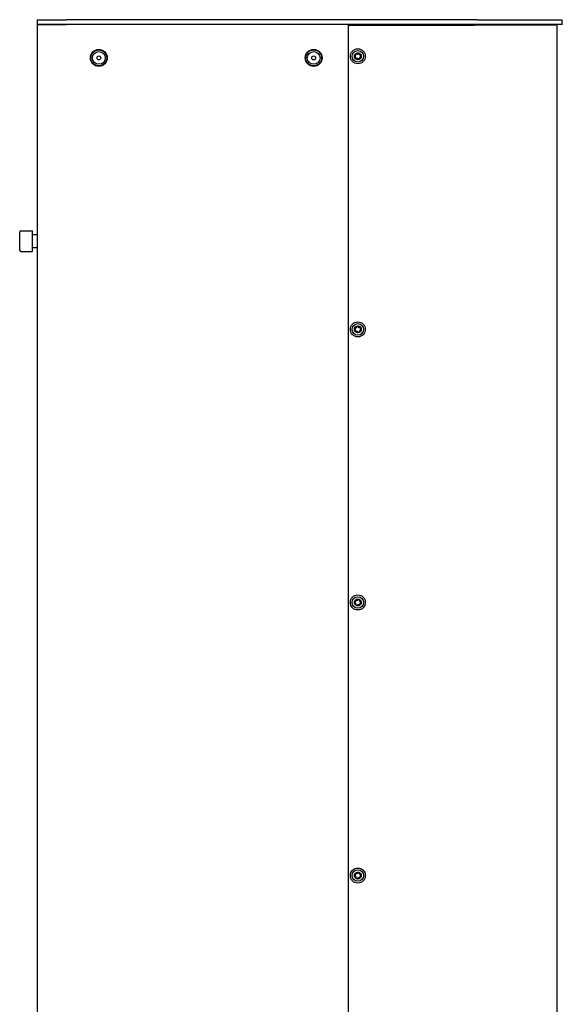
# Model space of a CAD drawing. Extents: x 1246 to 4096, y 1025 to 3267.
# Tile 18 of 44: x 1246 to 1587, y 2146 to 2764. Entities that reach past the tile are written whole.
import ezdxf

# ---------------------------------------------------------------- set-up
doc = ezdxf.new("R2010")
doc.units = 0
doc.layers.add('KF_VIDA_L_RIGHT', color=7, linetype='CONTINUOUS')

# ---------------------------------------------------------------- blocks, each defined once
blk = doc.blocks.new('KF_VIDA_L_RIGHT')
at = {"layer": 'KF_VIDA_L_RIGHT'}
for p, q in [((0, 1075), (18.5, 1075)), ((0, 1075), (0, 1072)), ((18.5, 1072), (0, 1072)), ((0, 1072), (18.5, 1072)), ((0, 1072), (0, 3)), ((276.5, 1075), (18.5, 1075)), ((276.5, 1072), (18.5, 1072)), ((190.5, 1072), (18.5, 1072)), ((195.5, 1071.5), (274.5, 1071.5)), ((195.5, 1071.5), (195.5, 3.5)), ((210, 1072), (210, 1071.5)), ((326.5, 1071.5), (274.5, 1071.5)), ((276.5, 1075), (330, 1075)), ((330, 1072), (276.5, 1072)), ((326.5, 1071.5), (326.5, 3.5)), ((330, 1072), (330, 1075)), ((-11, 930.3), (-11, 941.7)), ((-10.2, 942.5), (-3, 942.5)), ((-3, 929.5), (-3, 942.5)), ((-2.9, 940), (0, 940)), ((-10.2, 929.5), (-3, 929.5)), ((-2.9, 932), (0, 932))]:
    blk.add_line(p, q, dxfattribs=at)
for centre, radius in [((38.75, 1051), 5.3), ((38.75, 1051), 5), ((38.75, 1051), 4), ((38.75, 1051), 1.23), ((173.75, 1051), 5.3), ((173.75, 1051), 5), ((173.75, 1051), 4), ((173.75, 1051), 1.23), ((201.5, 1052), 4.7), ((201.5, 1052), 3.6), ((201.5, 1052), 2.17), ((201.5, 880.5), 4.7), ((201.5, 880.5), 3.6), ((201.5, 880.5), 2.17), ((201.5, 709), 4.7), ((201.5, 709), 3.6), ((201.5, 709), 2.17), ((201.5, 537.5), 4.7), ((201.5, 537.5), 3.6), ((201.5, 537.5), 2.17)]:
    blk.add_circle(centre, radius, dxfattribs=at)
for centre, radius, start, end in [((201.5, 1052), 1.98, 120, 180), ((201.5, 1052), 1.98, 180, 240), ((201.5, 1052), 1.98, 60, 120), ((201.5, 1052), 1.98, 0, 60), ((201.5, 1052), 1.98, 300, 0), ((201.5, 1052), 1.98, 240, 300), ((-10.2, 941.7), 0.8, 90, 180), ((-2.9, 940.1), 0.1, 180, 270), ((-10.2, 930.3), 0.8, 180, 270), ((-2.9, 931.9), 0.1, 90, 180), ((201.5, 880.5), 1.98, 158.45606, 218.45606), ((201.5, 880.5), 1.98, 98.45606, 158.45606), ((201.5, 880.5), 1.98, 218.45606, 278.45606), ((201.5, 880.5), 1.98, 38.45606, 98.45606), ((201.5, 880.5), 1.98, 278.45606, 338.45606), ((201.5, 880.5), 1.98, 338.45606, 38.45606), ((201.5, 709), 1.98, 128.48475, 188.48475), ((201.5, 709), 1.98, 188.48475, 248.48475), ((201.5, 709), 1.98, 68.48475, 128.48475), ((201.5, 709), 1.98, 248.48475, 308.48475), ((201.5, 709), 1.98, 8.48475, 68.48475), ((201.5, 709), 1.98, 308.48475, 8.48475), ((201.5, 537.5), 1.97, 128.48769, 188.48769), ((201.5, 537.5), 1.97, 68.48769, 128.48769), ((201.5, 537.5), 1.97, 8.48769, 68.48769), ((201.5, 537.5), 1.98, 188.48769, 248.48769), ((201.5, 537.5), 1.98, 248.48769, 308.48769), ((201.5, 537.5), 1.97, 308.48769, 8.48769)]:
    blk.add_arc(centre, radius, start, end, dxfattribs=at)
for points, knots in [([(199.52, 1052), (199.52, 1052.06), (199.54, 1052.12), (199.59, 1052.23), (199.63, 1052.28), (199.72, 1052.35), (199.77, 1052.37), (199.83, 1052.38)], [0.0748311, 0.0748311, 0.0748311, 0.0748311, 0.09276978, 0.09276978, 0.11070846, 0.11070846, 0.12860391, 0.12860391, 0.12860391, 0.12860391]), ([(199.83, 1051.62), (199.77, 1051.63), (199.72, 1051.65), (199.63, 1051.72), (199.59, 1051.77), (199.54, 1051.88), (199.52, 1051.94), (199.52, 1052)], [0.0210583, 0.0210583, 0.0210583, 0.0210583, 0.03895374, 0.03895374, 0.05689242, 0.05689242, 0.0748311, 0.0748311, 0.0748311, 0.0748311]), ([(199.83, 1052.38), (199.88, 1052.4), (199.93, 1052.41), (200.03, 1052.46), (200.09, 1052.5), (200.19, 1052.6), (200.23, 1052.65), (200.3, 1052.77), (200.33, 1052.84), (200.36, 1052.97), (200.36, 1053.04), (200.36, 1053.15), (200.35, 1053.2), (200.33, 1053.26)], [0.0316524, 0.0316524, 0.0316524, 0.0316524, 0.0483408, 0.0483408, 0.0683806, 0.0683806, 0.0884204, 0.0884204, 0.1084603, 0.1084603, 0.1285001, 0.1285001, 0.1451885, 0.1451885, 0.1451885, 0.1451885]), ([(200.33, 1050.74), (200.35, 1050.8), (200.36, 1050.85), (200.36, 1050.96), (200.36, 1051.03), (200.33, 1051.16), (200.3, 1051.23), (200.23, 1051.35), (200.19, 1051.4), (200.09, 1051.5), (200.03, 1051.54), (199.93, 1051.59), (199.88, 1051.6), (199.83, 1051.62)], [0.0316524, 0.0316524, 0.0316524, 0.0316524, 0.0483408, 0.0483408, 0.0683806, 0.0683806, 0.0884204, 0.0884204, 0.1084603, 0.1084603, 0.1285001, 0.1285001, 0.1451885, 0.1451885, 0.1451885, 0.1451885]), ([(200.33, 1053.26), (200.32, 1053.31), (200.31, 1053.37), (200.33, 1053.48), (200.35, 1053.54), (200.41, 1053.64), (200.46, 1053.68), (200.51, 1053.71)], [0.02105829, 0.02105829, 0.02105829, 0.02105829, 0.03895374, 0.03895374, 0.05689242, 0.05689242, 0.0748311, 0.0748311, 0.0748311, 0.0748311]), ([(200.51, 1053.71), (200.56, 1053.74), (200.63, 1053.76), (200.75, 1053.77), (200.81, 1053.76), (200.91, 1053.71), (200.96, 1053.68), (201, 1053.64)], [0.0748311, 0.0748311, 0.0748311, 0.0748311, 0.09276978, 0.09276978, 0.11070846, 0.11070846, 0.12860391, 0.12860391, 0.12860391, 0.12860391]), ([(201, 1053.64), (201.03, 1053.6), (201.07, 1053.57), (201.17, 1053.5), (201.23, 1053.47), (201.36, 1053.43), (201.43, 1053.42), (201.57, 1053.42), (201.64, 1053.43), (201.77, 1053.47), (201.83, 1053.5), (201.93, 1053.57), (201.97, 1053.6), (202, 1053.64)], [0.0316524, 0.0316524, 0.0316524, 0.0316524, 0.0483408, 0.0483408, 0.0683806, 0.0683806, 0.0884204, 0.0884204, 0.1084603, 0.1084603, 0.1285001, 0.1285001, 0.1451885, 0.1451885, 0.1451885, 0.1451885]), ([(202, 1053.64), (202.04, 1053.68), (202.09, 1053.71), (202.19, 1053.76), (202.25, 1053.77), (202.37, 1053.76), (202.44, 1053.74), (202.49, 1053.71)], [0.02105829, 0.02105829, 0.02105829, 0.02105829, 0.03895374, 0.03895374, 0.05689242, 0.05689242, 0.0748311, 0.0748311, 0.0748311, 0.0748311]), ([(202.49, 1053.71), (202.54, 1053.68), (202.59, 1053.64), (202.65, 1053.54), (202.67, 1053.48), (202.69, 1053.37), (202.68, 1053.31), (202.67, 1053.26)], [0.0748311, 0.0748311, 0.0748311, 0.0748311, 0.09276978, 0.09276978, 0.11070846, 0.11070846, 0.12860391, 0.12860391, 0.12860391, 0.12860391]), ([(202.67, 1053.26), (202.65, 1053.2), (202.64, 1053.15), (202.64, 1053.04), (202.64, 1052.97), (202.67, 1052.84), (202.7, 1052.77), (202.77, 1052.65), (202.81, 1052.6), (202.91, 1052.5), (202.97, 1052.46), (203.07, 1052.41), (203.12, 1052.4), (203.17, 1052.38)], [0.0316524, 0.0316524, 0.0316524, 0.0316524, 0.0483408, 0.0483408, 0.0683806, 0.0683806, 0.0884204, 0.0884204, 0.1084603, 0.1084603, 0.1285001, 0.1285001, 0.1451885, 0.1451885, 0.1451885, 0.1451885]), ([(203.17, 1051.62), (203.12, 1051.6), (203.07, 1051.59), (202.97, 1051.54), (202.91, 1051.5), (202.81, 1051.4), (202.77, 1051.35), (202.7, 1051.23), (202.67, 1051.16), (202.64, 1051.03), (202.64, 1050.96), (202.64, 1050.85), (202.65, 1050.8), (202.67, 1050.74)], [0.0316524, 0.0316524, 0.0316524, 0.0316524, 0.0483408, 0.0483408, 0.0683806, 0.0683806, 0.0884204, 0.0884204, 0.1084603, 0.1084603, 0.1285001, 0.1285001, 0.1451885, 0.1451885, 0.1451885, 0.1451885]), ([(203.17, 1052.38), (203.23, 1052.37), (203.28, 1052.35), (203.37, 1052.28), (203.41, 1052.23), (203.46, 1052.12), (203.47, 1052.06), (203.47, 1052)], [0.02105829, 0.02105829, 0.02105829, 0.02105829, 0.03895374, 0.03895374, 0.05689242, 0.05689242, 0.0748311, 0.0748311, 0.0748311, 0.0748311]), ([(203.47, 1052), (203.47, 1051.94), (203.46, 1051.88), (203.41, 1051.77), (203.37, 1051.72), (203.28, 1051.65), (203.23, 1051.63), (203.17, 1051.62)], [0.0748311, 0.0748311, 0.0748311, 0.0748311, 0.09276978, 0.09276978, 0.11070846, 0.11070846, 0.12860391, 0.12860391, 0.12860391, 0.12860391]), ([(200.51, 1050.29), (200.46, 1050.32), (200.41, 1050.36), (200.35, 1050.46), (200.33, 1050.52), (200.31, 1050.63), (200.32, 1050.69), (200.33, 1050.74)], [0.0748311, 0.0748311, 0.0748311, 0.0748311, 0.09276978, 0.09276978, 0.11070846, 0.11070846, 0.12860391, 0.12860391, 0.12860391, 0.12860391]), ([(201, 1050.36), (200.96, 1050.32), (200.91, 1050.29), (200.81, 1050.24), (200.75, 1050.23), (200.63, 1050.24), (200.56, 1050.26), (200.51, 1050.29)], [0.02105829, 0.02105829, 0.02105829, 0.02105829, 0.03895374, 0.03895374, 0.05689242, 0.05689242, 0.0748311, 0.0748311, 0.0748311, 0.0748311]), ([(202, 1050.36), (201.97, 1050.4), (201.93, 1050.43), (201.83, 1050.5), (201.77, 1050.53), (201.64, 1050.57), (201.57, 1050.58), (201.43, 1050.58), (201.36, 1050.57), (201.23, 1050.53), (201.17, 1050.5), (201.07, 1050.43), (201.03, 1050.4), (201, 1050.36)], [0.0316524, 0.0316524, 0.0316524, 0.0316524, 0.0483408, 0.0483408, 0.0683806, 0.0683806, 0.0884204, 0.0884204, 0.1084603, 0.1084603, 0.1285001, 0.1285001, 0.1451885, 0.1451885, 0.1451885, 0.1451885]), ([(202.49, 1050.29), (202.44, 1050.26), (202.37, 1050.24), (202.25, 1050.23), (202.19, 1050.24), (202.09, 1050.29), (202.04, 1050.32), (202, 1050.36)], [0.0748311, 0.0748311, 0.0748311, 0.0748311, 0.09276978, 0.09276978, 0.11070846, 0.11070846, 0.12860391, 0.12860391, 0.12860391, 0.12860391]), ([(202.67, 1050.74), (202.68, 1050.69), (202.69, 1050.63), (202.67, 1050.52), (202.65, 1050.46), (202.59, 1050.36), (202.54, 1050.32), (202.49, 1050.29)], [0.02105829, 0.02105829, 0.02105829, 0.02105829, 0.03895374, 0.03895374, 0.05689242, 0.05689242, 0.0748311, 0.0748311, 0.0748311, 0.0748311]), ([(199.8, 880.76), (199.76, 880.79), (199.72, 880.83), (199.66, 880.93), (199.64, 880.98), (199.63, 881.11), (199.64, 881.17), (199.66, 881.23)], [0.02105829, 0.02105829, 0.02105829, 0.02105829, 0.03895374, 0.03895374, 0.05689242, 0.05689242, 0.0748311, 0.0748311, 0.0748311, 0.0748311]), ([(199.66, 881.23), (199.68, 881.28), (199.72, 881.33), (199.81, 881.41), (199.87, 881.44), (199.97, 881.48), (200.03, 881.48), (200.09, 881.47)], [0.0748311, 0.0748311, 0.0748311, 0.0748311, 0.09276978, 0.09276978, 0.11070846, 0.11070846, 0.12860391, 0.12860391, 0.12860391, 0.12860391]), ([(199.95, 879.76), (199.99, 879.8), (200.01, 879.85), (200.06, 879.95), (200.08, 880.02), (200.1, 880.15), (200.1, 880.22), (200.08, 880.36), (200.06, 880.43), (200, 880.55), (199.96, 880.61), (199.89, 880.69), (199.85, 880.73), (199.8, 880.76)], [0.0316524, 0.0316524, 0.0316524, 0.0316524, 0.0483408, 0.0483408, 0.0683806, 0.0683806, 0.0884204, 0.0884204, 0.1084603, 0.1084603, 0.1285001, 0.1285001, 0.1451885, 0.1451885, 0.1451885, 0.1451885]), ([(199.95, 879.27), (199.92, 879.32), (199.89, 879.38), (199.86, 879.5), (199.87, 879.56), (199.89, 879.67), (199.92, 879.72), (199.95, 879.76)], [0.0748311, 0.0748311, 0.0748311, 0.0748311, 0.09276978, 0.09276978, 0.11070846, 0.11070846, 0.12860391, 0.12860391, 0.12860391, 0.12860391]), ([(200.43, 879.16), (200.38, 879.14), (200.32, 879.12), (200.21, 879.12), (200.15, 879.13), (200.04, 879.19), (199.99, 879.22), (199.95, 879.27)], [0.02105829, 0.02105829, 0.02105829, 0.02105829, 0.03895374, 0.03895374, 0.05689242, 0.05689242, 0.0748311, 0.0748311, 0.0748311, 0.0748311]), ([(200.09, 881.47), (200.14, 881.46), (200.19, 881.46), (200.3, 881.47), (200.37, 881.49), (200.5, 881.54), (200.56, 881.57), (200.67, 881.66), (200.72, 881.71), (200.8, 881.82), (200.82, 881.88), (200.86, 881.99), (200.87, 882.04), (200.87, 882.1)], [0.0316524, 0.0316524, 0.0316524, 0.0316524, 0.0483408, 0.0483408, 0.0683806, 0.0683806, 0.0884204, 0.0884204, 0.1084603, 0.1084603, 0.1285001, 0.1285001, 0.1451885, 0.1451885, 0.1451885, 0.1451885]), ([(201.37, 878.79), (201.35, 878.84), (201.32, 878.89), (201.26, 878.98), (201.21, 879.03), (201.1, 879.12), (201.04, 879.15), (200.92, 879.2), (200.85, 879.22), (200.71, 879.23), (200.64, 879.22), (200.53, 879.2), (200.48, 879.18), (200.43, 879.16)], [0.0316524, 0.0316524, 0.0316524, 0.0316524, 0.0483408, 0.0483408, 0.0683806, 0.0683806, 0.0884204, 0.0884204, 0.1084603, 0.1084603, 0.1285001, 0.1285001, 0.1451885, 0.1451885, 0.1451885, 0.1451885]), ([(200.87, 882.1), (200.88, 882.15), (200.9, 882.21), (200.95, 882.3), (200.99, 882.35), (201.09, 882.42), (201.15, 882.44), (201.21, 882.45)], [0.0210583, 0.0210583, 0.0210583, 0.0210583, 0.03895374, 0.03895374, 0.05689242, 0.05689242, 0.0748311, 0.0748311, 0.0748311, 0.0748311]), ([(201.21, 882.45), (201.27, 882.46), (201.33, 882.46), (201.45, 882.42), (201.5, 882.39), (201.58, 882.31), (201.61, 882.26), (201.63, 882.21)], [0.0748311, 0.0748311, 0.0748311, 0.0748311, 0.09276978, 0.09276978, 0.11070846, 0.11070846, 0.12860391, 0.12860391, 0.12860391, 0.12860391]), ([(201.79, 878.55), (201.73, 878.54), (201.67, 878.54), (201.55, 878.58), (201.5, 878.61), (201.42, 878.69), (201.39, 878.74), (201.37, 878.79)], [0.0748311, 0.0748311, 0.0748311, 0.0748311, 0.09276978, 0.09276978, 0.11070846, 0.11070846, 0.12860391, 0.12860391, 0.12860391, 0.12860391]), ([(201.63, 882.21), (201.65, 882.16), (201.68, 882.11), (201.74, 882.02), (201.79, 881.97), (201.9, 881.88), (201.96, 881.85), (202.08, 881.8), (202.15, 881.78), (202.29, 881.77), (202.36, 881.78), (202.47, 881.8), (202.52, 881.82), (202.57, 881.84)], [0.0316524, 0.0316524, 0.0316524, 0.0316524, 0.0483408, 0.0483408, 0.0683806, 0.0683806, 0.0884204, 0.0884204, 0.1084603, 0.1084603, 0.1285001, 0.1285001, 0.1451885, 0.1451885, 0.1451885, 0.1451885]), ([(202.13, 878.9), (202.12, 878.85), (202.1, 878.79), (202.05, 878.7), (202.01, 878.65), (201.91, 878.58), (201.85, 878.56), (201.79, 878.55)], [0.02105829, 0.02105829, 0.02105829, 0.02105829, 0.03895374, 0.03895374, 0.05689242, 0.05689242, 0.0748311, 0.0748311, 0.0748311, 0.0748311]), ([(202.91, 879.53), (202.86, 879.54), (202.81, 879.54), (202.7, 879.53), (202.63, 879.51), (202.5, 879.46), (202.44, 879.43), (202.33, 879.34), (202.28, 879.29), (202.2, 879.18), (202.18, 879.12), (202.14, 879.01), (202.13, 878.96), (202.13, 878.9)], [0.0316524, 0.0316524, 0.0316524, 0.0316524, 0.0483408, 0.0483408, 0.0683806, 0.0683806, 0.0884204, 0.0884204, 0.1084603, 0.1084603, 0.1285001, 0.1285001, 0.1451885, 0.1451885, 0.1451885, 0.1451885]), ([(202.57, 881.84), (202.62, 881.86), (202.68, 881.88), (202.79, 881.88), (202.85, 881.87), (202.96, 881.81), (203.01, 881.78), (203.05, 881.73)], [0.02105829, 0.02105829, 0.02105829, 0.02105829, 0.03895374, 0.03895374, 0.05689242, 0.05689242, 0.0748311, 0.0748311, 0.0748311, 0.0748311]), ([(203.05, 881.24), (203.01, 881.2), (202.99, 881.15), (202.94, 881.05), (202.92, 880.98), (202.9, 880.85), (202.9, 880.78), (202.92, 880.64), (202.94, 880.57), (203, 880.45), (203.04, 880.39), (203.11, 880.31), (203.15, 880.27), (203.2, 880.24)], [0.0316524, 0.0316524, 0.0316524, 0.0316524, 0.0483408, 0.0483408, 0.0683806, 0.0683806, 0.0884204, 0.0884204, 0.1084603, 0.1084603, 0.1285001, 0.1285001, 0.1451885, 0.1451885, 0.1451885, 0.1451885]), ([(203.34, 879.77), (203.32, 879.72), (203.28, 879.67), (203.19, 879.59), (203.13, 879.56), (203.03, 879.52), (202.97, 879.52), (202.91, 879.53)], [0.0748311, 0.0748311, 0.0748311, 0.0748311, 0.09276978, 0.09276978, 0.11070846, 0.11070846, 0.12860391, 0.12860391, 0.12860391, 0.12860391]), ([(203.05, 881.73), (203.08, 881.68), (203.11, 881.62), (203.14, 881.5), (203.13, 881.44), (203.11, 881.33), (203.08, 881.28), (203.05, 881.24)], [0.0748311, 0.0748311, 0.0748311, 0.0748311, 0.09276978, 0.09276978, 0.11070846, 0.11070846, 0.12860391, 0.12860391, 0.12860391, 0.12860391]), ([(203.2, 880.24), (203.24, 880.21), (203.28, 880.17), (203.34, 880.07), (203.36, 880.02), (203.37, 879.89), (203.36, 879.83), (203.34, 879.77)], [0.02105829, 0.02105829, 0.02105829, 0.02105829, 0.03895374, 0.03895374, 0.05689242, 0.05689242, 0.0748311, 0.0748311, 0.0748311, 0.0748311]), ([(199.55, 708.71), (199.54, 708.77), (199.54, 708.83), (199.58, 708.95), (199.61, 709), (199.69, 709.08), (199.74, 709.11), (199.79, 709.13)], [0.0748311, 0.0748311, 0.0748311, 0.0748311, 0.09276978, 0.09276978, 0.11070846, 0.11070846, 0.12860391, 0.12860391, 0.12860391, 0.12860391]), ([(199.9, 708.37), (199.85, 708.38), (199.79, 708.4), (199.7, 708.45), (199.65, 708.49), (199.58, 708.59), (199.56, 708.65), (199.55, 708.71)], [0.0210583, 0.0210583, 0.0210583, 0.0210583, 0.03895374, 0.03895374, 0.05689242, 0.05689242, 0.0748311, 0.0748311, 0.0748311, 0.0748311]), ([(199.79, 709.13), (199.84, 709.15), (199.89, 709.18), (199.98, 709.24), (200.03, 709.29), (200.12, 709.4), (200.15, 709.46), (200.2, 709.58), (200.22, 709.65), (200.23, 709.79), (200.22, 709.86), (200.2, 709.97), (200.18, 710.02), (200.16, 710.07)], [0.0316524, 0.0316524, 0.0316524, 0.0316524, 0.0483408, 0.0483408, 0.0683806, 0.0683806, 0.0884204, 0.0884204, 0.1084603, 0.1084603, 0.1285001, 0.1285001, 0.1451885, 0.1451885, 0.1451885, 0.1451885]), ([(200.53, 707.59), (200.54, 707.64), (200.54, 707.69), (200.53, 707.8), (200.51, 707.87), (200.46, 708), (200.43, 708.06), (200.34, 708.17), (200.29, 708.22), (200.18, 708.29), (200.12, 708.32), (200.01, 708.36), (199.96, 708.37), (199.9, 708.37)], [0.0316524, 0.0316524, 0.0316524, 0.0316524, 0.0483408, 0.0483408, 0.0683806, 0.0683806, 0.0884204, 0.0884204, 0.1084603, 0.1084603, 0.1285001, 0.1285001, 0.1451885, 0.1451885, 0.1451885, 0.1451885]), ([(200.16, 710.07), (200.14, 710.12), (200.12, 710.18), (200.12, 710.29), (200.13, 710.35), (200.18, 710.46), (200.22, 710.51), (200.27, 710.55)], [0.02105829, 0.02105829, 0.02105829, 0.02105829, 0.03895374, 0.03895374, 0.05689242, 0.05689242, 0.0748311, 0.0748311, 0.0748311, 0.0748311]), ([(200.27, 710.55), (200.32, 710.58), (200.38, 710.61), (200.49, 710.64), (200.56, 710.63), (200.66, 710.61), (200.72, 710.58), (200.76, 710.55)], [0.0748311, 0.0748311, 0.0748311, 0.0748311, 0.09276978, 0.09276978, 0.11070846, 0.11070846, 0.12860391, 0.12860391, 0.12860391, 0.12860391]), ([(200.78, 707.16), (200.72, 707.18), (200.67, 707.22), (200.59, 707.31), (200.56, 707.37), (200.53, 707.47), (200.52, 707.53), (200.53, 707.59)], [0.0748311, 0.0748311, 0.0748311, 0.0748311, 0.09276978, 0.09276978, 0.11070846, 0.11070846, 0.12860391, 0.12860391, 0.12860391, 0.12860391]), ([(200.76, 710.55), (200.8, 710.51), (200.85, 710.49), (200.95, 710.44), (201.01, 710.42), (201.15, 710.4), (201.22, 710.4), (201.36, 710.42), (201.42, 710.44), (201.55, 710.5), (201.61, 710.54), (201.69, 710.61), (201.73, 710.65), (201.76, 710.7)], [0.0316524, 0.0316524, 0.0316524, 0.0316524, 0.0483408, 0.0483408, 0.0683806, 0.0683806, 0.0884204, 0.0884204, 0.1084603, 0.1084603, 0.1285001, 0.1285001, 0.1451885, 0.1451885, 0.1451885, 0.1451885]), ([(201.24, 707.3), (201.21, 707.26), (201.17, 707.22), (201.07, 707.16), (201.02, 707.14), (200.89, 707.13), (200.83, 707.14), (200.78, 707.16)], [0.02105829, 0.02105829, 0.02105829, 0.02105829, 0.03895374, 0.03895374, 0.05689242, 0.05689242, 0.0748311, 0.0748311, 0.0748311, 0.0748311]), ([(202.24, 707.45), (202.2, 707.49), (202.15, 707.51), (202.05, 707.56), (201.98, 707.58), (201.85, 707.6), (201.78, 707.6), (201.64, 707.58), (201.58, 707.56), (201.45, 707.5), (201.39, 707.46), (201.31, 707.39), (201.27, 707.35), (201.24, 707.3)], [0.0316524, 0.0316524, 0.0316524, 0.0316524, 0.0483408, 0.0483408, 0.0683806, 0.0683806, 0.0884204, 0.0884204, 0.1084603, 0.1084603, 0.1285001, 0.1285001, 0.1451885, 0.1451885, 0.1451885, 0.1451885]), ([(201.76, 710.7), (201.79, 710.74), (201.83, 710.78), (201.93, 710.84), (201.98, 710.86), (202.11, 710.87), (202.17, 710.86), (202.22, 710.84)], [0.02105829, 0.02105829, 0.02105829, 0.02105829, 0.03895374, 0.03895374, 0.05689242, 0.05689242, 0.0748311, 0.0748311, 0.0748311, 0.0748311]), ([(202.22, 710.84), (202.28, 710.82), (202.33, 710.78), (202.41, 710.69), (202.44, 710.63), (202.47, 710.53), (202.48, 710.47), (202.47, 710.41)], [0.0748311, 0.0748311, 0.0748311, 0.0748311, 0.09276978, 0.09276978, 0.11070846, 0.11070846, 0.12860391, 0.12860391, 0.12860391, 0.12860391]), ([(202.73, 707.45), (202.68, 707.42), (202.62, 707.39), (202.51, 707.36), (202.44, 707.37), (202.34, 707.39), (202.28, 707.42), (202.24, 707.45)], [0.0748311, 0.0748311, 0.0748311, 0.0748311, 0.09276978, 0.09276978, 0.11070846, 0.11070846, 0.12860391, 0.12860391, 0.12860391, 0.12860391]), ([(202.47, 710.41), (202.46, 710.36), (202.46, 710.31), (202.47, 710.2), (202.49, 710.13), (202.54, 710), (202.57, 709.94), (202.66, 709.83), (202.71, 709.78), (202.82, 709.71), (202.88, 709.68), (202.99, 709.64), (203.04, 709.63), (203.1, 709.63)], [0.0316524, 0.0316524, 0.0316524, 0.0316524, 0.0483408, 0.0483408, 0.0683806, 0.0683806, 0.0884204, 0.0884204, 0.1084603, 0.1084603, 0.1285001, 0.1285001, 0.1451885, 0.1451885, 0.1451885, 0.1451885]), ([(202.84, 707.93), (202.86, 707.88), (202.88, 707.82), (202.88, 707.71), (202.87, 707.65), (202.82, 707.54), (202.78, 707.49), (202.73, 707.45)], [0.02105829, 0.02105829, 0.02105829, 0.02105829, 0.03895374, 0.03895374, 0.05689242, 0.05689242, 0.0748311, 0.0748311, 0.0748311, 0.0748311]), ([(203.21, 708.87), (203.16, 708.85), (203.11, 708.82), (203.02, 708.76), (202.97, 708.71), (202.88, 708.6), (202.85, 708.54), (202.8, 708.42), (202.78, 708.35), (202.77, 708.21), (202.78, 708.14), (202.8, 708.03), (202.82, 707.98), (202.84, 707.93)], [0.0316524, 0.0316524, 0.0316524, 0.0316524, 0.0483408, 0.0483408, 0.0683806, 0.0683806, 0.0884204, 0.0884204, 0.1084603, 0.1084603, 0.1285001, 0.1285001, 0.1451885, 0.1451885, 0.1451885, 0.1451885]), ([(203.1, 709.63), (203.15, 709.62), (203.21, 709.6), (203.3, 709.55), (203.35, 709.51), (203.42, 709.41), (203.44, 709.35), (203.45, 709.29)], [0.02105829, 0.02105829, 0.02105829, 0.02105829, 0.03895374, 0.03895374, 0.05689242, 0.05689242, 0.0748311, 0.0748311, 0.0748311, 0.0748311]), ([(203.45, 709.29), (203.46, 709.23), (203.46, 709.17), (203.42, 709.05), (203.39, 709), (203.31, 708.92), (203.26, 708.89), (203.21, 708.87)], [0.0748311, 0.0748311, 0.0748311, 0.0748311, 0.09276978, 0.09276978, 0.11070846, 0.11070846, 0.12860391, 0.12860391, 0.12860391, 0.12860391]), ([(199.79, 537.63), (199.84, 537.65), (199.89, 537.68), (199.98, 537.74), (200.03, 537.79), (200.12, 537.9), (200.15, 537.96), (200.2, 538.08), (200.22, 538.15), (200.23, 538.29), (200.22, 538.36), (200.2, 538.47), (200.18, 538.52), (200.16, 538.57)], [0.0316524, 0.0316524, 0.0316524, 0.0316524, 0.0483408, 0.0483408, 0.0683806, 0.0683806, 0.0884204, 0.0884204, 0.1084603, 0.1084603, 0.1285001, 0.1285001, 0.1451885, 0.1451885, 0.1451885, 0.1451885]), ([(200.16, 538.57), (200.14, 538.62), (200.12, 538.68), (200.12, 538.79), (200.13, 538.85), (200.18, 538.96), (200.22, 539.01), (200.27, 539.05)], [0.02105829, 0.02105829, 0.02105829, 0.02105829, 0.03895374, 0.03895374, 0.05689242, 0.05689242, 0.0748311, 0.0748311, 0.0748311, 0.0748311]), ([(200.27, 539.05), (200.32, 539.08), (200.38, 539.11), (200.49, 539.14), (200.56, 539.13), (200.66, 539.11), (200.72, 539.08), (200.76, 539.05)], [0.0748311, 0.0748311, 0.0748311, 0.0748311, 0.09276978, 0.09276978, 0.11070846, 0.11070846, 0.12860391, 0.12860391, 0.12860391, 0.12860391]), ([(200.76, 539.05), (200.8, 539.01), (200.85, 538.99), (200.95, 538.94), (201.01, 538.92), (201.15, 538.9), (201.22, 538.9), (201.36, 538.92), (201.42, 538.94), (201.55, 539), (201.61, 539.04), (201.69, 539.11), (201.73, 539.15), (201.76, 539.2)], [0.0316524, 0.0316524, 0.0316524, 0.0316524, 0.0483408, 0.0483408, 0.0683806, 0.0683806, 0.0884204, 0.0884204, 0.1084603, 0.1084603, 0.1285001, 0.1285001, 0.1451885, 0.1451885, 0.1451885, 0.1451885]), ([(201.76, 539.2), (201.79, 539.24), (201.83, 539.28), (201.93, 539.34), (201.98, 539.36), (202.11, 539.37), (202.17, 539.36), (202.22, 539.34)], [0.02105829, 0.02105829, 0.02105829, 0.02105829, 0.03895374, 0.03895374, 0.05689242, 0.05689242, 0.0748311, 0.0748311, 0.0748311, 0.0748311]), ([(202.22, 539.34), (202.28, 539.32), (202.33, 539.28), (202.41, 539.19), (202.44, 539.13), (202.47, 539.03), (202.48, 538.97), (202.47, 538.91)], [0.0748311, 0.0748311, 0.0748311, 0.0748311, 0.09276978, 0.09276978, 0.11070846, 0.11070846, 0.12860391, 0.12860391, 0.12860391, 0.12860391]), ([(202.47, 538.91), (202.46, 538.86), (202.46, 538.81), (202.47, 538.7), (202.49, 538.63), (202.54, 538.5), (202.57, 538.44), (202.66, 538.33), (202.71, 538.28), (202.82, 538.21), (202.88, 538.18), (202.99, 538.14), (203.04, 538.13), (203.1, 538.13)], [0.0316524, 0.0316524, 0.0316524, 0.0316524, 0.0483408, 0.0483408, 0.0683806, 0.0683806, 0.0884204, 0.0884204, 0.1084603, 0.1084603, 0.1285001, 0.1285001, 0.1451885, 0.1451885, 0.1451885, 0.1451885]), ([(203.1, 538.13), (203.15, 538.12), (203.21, 538.1), (203.3, 538.05), (203.35, 538.01), (203.42, 537.91), (203.44, 537.85), (203.45, 537.79)], [0.02105829, 0.02105829, 0.02105829, 0.02105829, 0.03895374, 0.03895374, 0.05689242, 0.05689242, 0.0748311, 0.0748311, 0.0748311, 0.0748311]), ([(199.55, 537.21), (199.54, 537.27), (199.54, 537.33), (199.58, 537.45), (199.61, 537.5), (199.69, 537.58), (199.74, 537.61), (199.79, 537.63)], [0.0748311, 0.0748311, 0.0748311, 0.0748311, 0.09276978, 0.09276978, 0.11070846, 0.11070846, 0.12860391, 0.12860391, 0.12860391, 0.12860391]), ([(199.9, 536.87), (199.85, 536.88), (199.79, 536.9), (199.7, 536.95), (199.65, 536.99), (199.58, 537.09), (199.56, 537.15), (199.55, 537.21)], [0.0210583, 0.0210583, 0.0210583, 0.0210583, 0.03895374, 0.03895374, 0.05689242, 0.05689242, 0.0748311, 0.0748311, 0.0748311, 0.0748311]), ([(200.53, 536.09), (200.54, 536.14), (200.54, 536.19), (200.53, 536.3), (200.51, 536.37), (200.46, 536.5), (200.43, 536.56), (200.34, 536.67), (200.29, 536.72), (200.18, 536.79), (200.12, 536.82), (200.01, 536.86), (199.96, 536.87), (199.9, 536.87)], [0.0316524, 0.0316524, 0.0316524, 0.0316524, 0.0483408, 0.0483408, 0.0683806, 0.0683806, 0.0884204, 0.0884204, 0.1084603, 0.1084603, 0.1285001, 0.1285001, 0.1451885, 0.1451885, 0.1451885, 0.1451885]), ([(200.78, 535.66), (200.72, 535.68), (200.67, 535.72), (200.59, 535.81), (200.56, 535.87), (200.53, 535.97), (200.52, 536.03), (200.53, 536.09)], [0.0748311, 0.0748311, 0.0748311, 0.0748311, 0.09276978, 0.09276978, 0.11070846, 0.11070846, 0.12860391, 0.12860391, 0.12860391, 0.12860391]), ([(201.24, 535.8), (201.21, 535.76), (201.17, 535.72), (201.07, 535.66), (201.02, 535.64), (200.89, 535.63), (200.83, 535.64), (200.78, 535.66)], [0.02105829, 0.02105829, 0.02105829, 0.02105829, 0.03895374, 0.03895374, 0.05689242, 0.05689242, 0.0748311, 0.0748311, 0.0748311, 0.0748311]), ([(202.24, 535.95), (202.2, 535.99), (202.15, 536.01), (202.05, 536.06), (201.98, 536.08), (201.85, 536.1), (201.78, 536.1), (201.64, 536.08), (201.58, 536.06), (201.45, 536), (201.39, 535.96), (201.31, 535.89), (201.27, 535.85), (201.24, 535.8)], [0.0316524, 0.0316524, 0.0316524, 0.0316524, 0.0483408, 0.0483408, 0.0683806, 0.0683806, 0.0884204, 0.0884204, 0.1084603, 0.1084603, 0.1285001, 0.1285001, 0.1451885, 0.1451885, 0.1451885, 0.1451885]), ([(202.73, 535.95), (202.68, 535.92), (202.62, 535.89), (202.51, 535.86), (202.44, 535.87), (202.34, 535.89), (202.28, 535.92), (202.24, 535.95)], [0.0748311, 0.0748311, 0.0748311, 0.0748311, 0.09276978, 0.09276978, 0.11070846, 0.11070846, 0.12860391, 0.12860391, 0.12860391, 0.12860391]), ([(202.84, 536.43), (202.86, 536.38), (202.88, 536.32), (202.88, 536.21), (202.87, 536.15), (202.82, 536.04), (202.78, 535.99), (202.73, 535.95)], [0.02105829, 0.02105829, 0.02105829, 0.02105829, 0.03895374, 0.03895374, 0.05689242, 0.05689242, 0.0748311, 0.0748311, 0.0748311, 0.0748311]), ([(203.21, 537.37), (203.16, 537.35), (203.11, 537.32), (203.02, 537.26), (202.97, 537.21), (202.88, 537.1), (202.85, 537.04), (202.8, 536.92), (202.78, 536.85), (202.77, 536.71), (202.78, 536.64), (202.8, 536.53), (202.82, 536.48), (202.84, 536.43)], [0.0316524, 0.0316524, 0.0316524, 0.0316524, 0.0483408, 0.0483408, 0.0683806, 0.0683806, 0.0884204, 0.0884204, 0.1084603, 0.1084603, 0.1285001, 0.1285001, 0.1451885, 0.1451885, 0.1451885, 0.1451885]), ([(203.45, 537.79), (203.46, 537.73), (203.46, 537.67), (203.42, 537.55), (203.39, 537.5), (203.31, 537.42), (203.26, 537.39), (203.21, 537.37)], [0.0748311, 0.0748311, 0.0748311, 0.0748311, 0.09276978, 0.09276978, 0.11070846, 0.11070846, 0.12860391, 0.12860391, 0.12860391, 0.12860391])]:
    blk.add_open_spline(points, degree=3, knots=knots, dxfattribs=at)

msp = doc.modelspace()

# ---------------------------------------------------------------- block references
at = {"layer": 'KF_VIDA_L_RIGHT'}
msp.add_blockref('KF_VIDA_L_RIGHT', (1256.71, 1689.21), dxfattribs=at)

doc.saveas('drawing.dxf')
